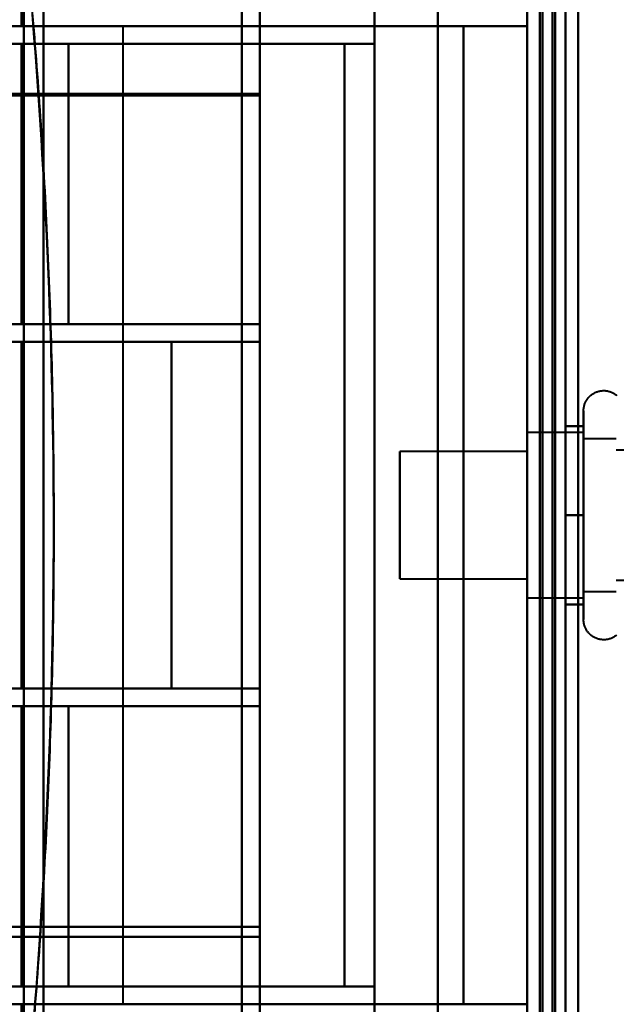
# Model space of a CAD drawing. Header units: millimetres. Extents: x -1352 to 2139, y -120 to 1046.
# Tile 36 of 77: x -605 to -581, y 824 to 863. Entities that reach past the tile are written whole.
import ezdxf

# ---------------------------------------------------------------- set-up
doc = ezdxf.new("R2010")
doc.units = ezdxf.units.MM
doc.layers.add('A-GENM', color=13, linetype='Continuous', lineweight=40)
doc.layers.add('G-IMPT', color=8, linetype='Continuous', lineweight=40)

# ---------------------------------------------------------------- blocks, each defined once
blk = doc.blocks.new('Maintenance r21 - Maintenance r21-755170-Avant')
at = {"layer": 'A-GENM'}
for p, q in [((-585, 973.372), (-585, 0)), ((-585, 0), (-585, 973.372))]:
    blk.add_line(p, q, dxfattribs=at)
blk = doc.blocks.new('Souche connecteur circulaire R23 - Souche connecteur circulaire R23-755166-Avant')
at = {"layer": 'A-GENM'}
blk.add_line((-585, 770), (-585, 927.5), dxfattribs=at)
blk = doc.blocks.new('NEXA 1000 CALQUES_dwg-755156-Avant')
at = {"layer": 'G-IMPT'}
for p, q in [((-585, 972.772), (-585, 128.972)), ((-604, 921.872), (-604, 763.372)), ((-604, 763.372), (-604, 921.872)), ((-585, 921.872), (-585, 763.372)), ((-585, 921.872), (-585, 604.872)), ((-585, 604.872), (-585, 921.872)), ((-585, 604.872), (-585, 921.872)), ((-584.5, 763.372), (-584.5, 921.872)), ((-584.5, 604.872), (-584.5, 921.872)), ((-584.5, 921.872), (-584.5, 604.872)), ((-584.5, 921.872), (-584.5, 604.872)), ((-604.773, 921.281), (-604.773, 763.372)), ((-604.773, 763.372), (-604.773, 921.281)), ((-596.2, 878.55), (-596.2, 808.55)), ((-596.2, 808.55), (-596.2, 878.55)), ((-595.5, 878.55), (-595.5, 808.55)), ((-595.5, 808.55), (-595.5, 878.55)), ((-585, 808.55), (-585, 878.55)), ((-585, 878.55), (-585, 808.55)), ((-596.2, 878.052), (-596.2, 809.032)), ((-596.2, 809.032), (-596.2, 878.052)), ((-595.5, 878.052), (-595.5, 809.032)), ((-595.5, 809.032), (-595.5, 878.052)), ((-614.861, 862.572), (-604.861, 862.572)), ((-604.861, 862.572), (-614.861, 862.572)), ((-604.861, 862.572), (-608.861, 862.572)), ((-608.861, 862.572), (-604.861, 862.572)), ((-600.861, 862.572), (-604.861, 862.572)), ((-604.861, 862.572), (-600.861, 862.572)), ((-600.861, 824.172), (-600.861, 862.572)), ((-614.861, 861.872), (-604.861, 861.872)), ((-604.861, 861.872), (-614.861, 861.872)), ((-604.861, 861.872), (-608.861, 861.872)), ((-608.861, 861.872), (-604.861, 861.872)), ((-603.015, 861.872), (-592.174, 861.872)), ((-592.174, 861.872), (-603.015, 861.872)), ((-595.5, 859.917), (-595.5, 850.872)), ((-595.5, 850.872), (-595.5, 859.917)), ((-595.5, 850.172), (-595.5, 859.85)), ((-595.5, 859.85), (-595.5, 850.172)), ((-604.861, 850.872), (-614.861, 850.872)), ((-614.861, 850.872), (-604.861, 850.872)), ((-608.861, 850.872), (-604.861, 850.872)), ((-604.861, 850.872), (-608.861, 850.872)), ((-595.5, 850.872), (-603.015, 850.872)), ((-603.015, 850.872), (-595.5, 850.872)), ((-613.709, 850.172), (-595.5, 850.172)), ((-604.861, 850.172), (-608.861, 850.172)), ((-608.861, 850.172), (-604.861, 850.172)), ((-598.974, 850.172), (-595.5, 850.172)), ((-595.5, 850.172), (-598.974, 850.172)), ((-582.785, 845.422), (-582.785, 847.472)), ((-582.785, 839.272), (-582.785, 846.923)), ((-582.785, 846.622), (-585, 846.622)), ((-585, 846.622), (-585, 840.558)), ((-585, 843.372), (-585, 846.622)), ((-582.785, 846.622), (-582.785, 841.747)), ((-582.785, 844.997), (-582.785, 846.622)), ((-585, 846.187), (-585, 843.372)), ((-581.5, 846.372), (-582.785, 846.372)), ((-582.785, 846.372), (-582.785, 841.872)), ((-582.785, 841.872), (-582.785, 846.372)), ((-582.785, 840.122), (-582.785, 846.187)), ((-585, 845.872), (-590, 845.872)), ((-590, 843.372), (-590, 845.872)), ((-590, 845.872), (-590, 843.372)), ((-585, 843.372), (-585, 845.872)), ((-585, 845.872), (-585, 843.372)), ((-569.611, 845.921), (-581.5, 845.921)), ((-582.785, 839.822), (-582.785, 845.422)), ((-582.785, 844.997), (-582.785, 840.122)), ((-582.785, 840.558), (-582.785, 844.997)), ((-582.785, 844.872), (-582.785, 840.372)), ((-582.785, 840.372), (-582.785, 844.872)), ((-590, 840.872), (-590, 843.372)), ((-590, 843.372), (-590, 840.872)), ((-585, 843.372), (-585, 840.122)), ((-585, 840.872), (-585, 843.372)), ((-585, 840.122), (-585, 843.372)), ((-585, 843.372), (-585, 840.872)), ((-590, 840.872), (-585, 840.872)), ((-581.5, 840.824), (-569.611, 840.824)), ((-582.785, 840.372), (-581.5, 840.372)), ((-585, 840.122), (-582.785, 840.122)), ((-595.5, 836.572), (-613.709, 836.572)), ((-608.861, 836.572), (-604.861, 836.572)), ((-604.861, 836.572), (-608.861, 836.572)), ((-595.5, 836.572), (-598.974, 836.572)), ((-598.974, 836.572), (-595.5, 836.572)), ((-595.5, 827.21), (-595.5, 836.572)), ((-595.5, 836.572), (-595.5, 827.21)), ((-614.861, 835.872), (-604.861, 835.872)), ((-604.861, 835.872), (-614.861, 835.872)), ((-604.861, 835.872), (-608.861, 835.872)), ((-608.861, 835.872), (-604.861, 835.872)), ((-603.015, 835.872), (-595.5, 835.872)), ((-595.5, 835.872), (-603.015, 835.872)), ((-595.5, 835.872), (-595.5, 826.827)), ((-595.5, 826.827), (-595.5, 835.872)), ((-604.861, 824.872), (-614.861, 824.872)), ((-614.861, 824.872), (-604.861, 824.872)), ((-608.861, 824.872), (-604.861, 824.872)), ((-604.861, 824.872), (-608.861, 824.872)), ((-592.174, 824.872), (-603.015, 824.872)), ((-603.015, 824.872), (-592.174, 824.872)), ((-604.861, 824.172), (-614.861, 824.172)), ((-614.861, 824.172), (-604.861, 824.172)), ((-608.861, 824.172), (-604.861, 824.172)), ((-604.861, 824.172), (-608.861, 824.172)), ((-604.861, 824.172), (-600.861, 824.172)), ((-600.861, 824.172), (-604.861, 824.172))]:
    blk.add_line(p, q, dxfattribs=at)
at = {"layer": 'G-IMPT', "flags": 128}
for points in [[(-585, 972.772), (-585, 761.822), (-585, 550.872), (-585, 339.922), (-585, 128.972)], [(-585, 128.972), (-585, 339.922), (-585, 550.872), (-585, 761.822), (-585, 972.772)], [(-584.5, 972.772), (-584.5, 761.822), (-584.5, 550.872), (-584.5, 339.922), (-584.5, 128.972)], [(-584.4, 128.972), (-584.4, 339.922), (-584.4, 550.872), (-584.4, 761.822), (-584.4, 972.772)], [(-584.4, 972.772), (-584.4, 761.822), (-584.4, 550.872), (-584.4, 339.922), (-584.4, 128.972)], [(-584.4, 128.972), (-584.4, 339.922), (-584.4, 550.872), (-584.4, 761.822), (-584.4, 972.772)], [(-584.5, 129.472), (-584.5, 340.172), (-584.5, 550.872), (-584.5, 761.572), (-584.5, 972.272)], [(-584.5, 972.272), (-584.5, 761.572), (-584.5, 550.872), (-584.5, 340.172), (-584.5, 129.472)], [(-584.5, 129.472), (-584.5, 340.172), (-584.5, 550.872), (-584.5, 761.572), (-584.5, 972.272)], [(-584.5, 972.272), (-584.5, 761.572), (-584.5, 550.872), (-584.5, 340.172), (-584.5, 129.472)], [(-584.5, 129.472), (-584.5, 340.172), (-584.5, 550.872), (-584.5, 761.572), (-584.5, 972.272)], [(-584.5, 972.272), (-584.5, 761.572), (-584.5, 550.872), (-584.5, 340.172), (-584.5, 129.472)], [(-584, 129.472), (-584, 340.172), (-584, 550.872), (-584, 761.572), (-584, 972.272)], [(-584, 972.272), (-584, 761.572), (-584, 550.872), (-584, 340.172), (-584, 129.472)], [(-584, 129.472), (-584, 340.172), (-584, 550.872), (-584, 761.572), (-584, 972.272)], [(-583.9, 972.272), (-583.9, 761.572), (-583.9, 550.872), (-583.9, 340.172), (-583.9, 129.472)], [(-583.9, 129.472), (-583.9, 340.172), (-583.9, 550.872), (-583.9, 761.572), (-583.9, 972.272)], [(-583.9, 972.272), (-583.9, 761.572), (-583.9, 550.872), (-583.9, 340.172), (-583.9, 129.472)], [(-585, 128.972), (-585, 331.172), (-585, 533.372), (-585, 735.572), (-585, 937.772)], [(-585, 937.772), (-585, 735.572), (-585, 533.372), (-585, 331.172), (-585, 128.972)], [(-584.5, 128.972), (-584.5, 331.172), (-584.5, 533.372), (-584.5, 735.572), (-584.5, 937.772)], [(-584.4, 128.972), (-584.4, 331.172), (-584.4, 533.372), (-584.4, 735.572), (-584.4, 937.772)], [(-584.4, 937.772), (-584.4, 735.572), (-584.4, 533.372), (-584.4, 331.172), (-584.4, 128.972)], [(-584.4, 937.772), (-584.4, 735.572), (-584.4, 533.372), (-584.4, 331.172), (-584.4, 128.972)], [(-583.5, 937.272), (-583.5, 735.322), (-583.5, 533.372), (-583.5, 331.422), (-583.5, 129.472)], [(-583.5, 129.472), (-583.5, 331.422), (-583.5, 533.372), (-583.5, 735.322), (-583.5, 937.272)], [(-583.5, 937.272), (-583.5, 735.322), (-583.5, 533.372), (-583.5, 331.422), (-583.5, 129.472)], [(-583.5, 129.472), (-583.5, 331.422), (-583.5, 533.372), (-583.5, 735.322), (-583.5, 937.272)], [(-584.5, 903.372), (-584.5, 873.372), (-584.5, 843.372), (-584.5, 813.372), (-584.5, 783.372)], [(-584.5, 783.372), (-584.5, 813.372), (-584.5, 843.372), (-584.5, 873.372), (-584.5, 903.372)], [(-584.5, 783.372), (-584.5, 813.372), (-584.5, 843.372), (-584.5, 873.372), (-584.5, 903.372)], [(-584.5, 903.372), (-584.5, 873.372), (-584.5, 843.372), (-584.5, 813.372), (-584.5, 783.372)], [(-583.5, 903.372), (-583.5, 873.372), (-583.5, 843.372), (-583.5, 813.372), (-583.5, 783.372)], [(-583.5, 783.372), (-583.5, 813.372), (-583.5, 843.372), (-583.5, 873.372), (-583.5, 903.372)], [(-583.5, 783.372), (-583.5, 813.372), (-583.5, 843.372), (-583.5, 873.372), (-583.5, 903.372)], [(-583.5, 903.372), (-583.5, 873.372), (-583.5, 843.372), (-583.5, 813.372), (-583.5, 783.372)], [(-595.5, 882.872), (-595.5, 877.134), (-595.5, 871.395), (-595.5, 865.656), (-595.5, 859.917)], [(-595.5, 859.917), (-595.5, 865.656), (-595.5, 871.395), (-595.5, 877.134), (-595.5, 882.872)], [(-591, 882.872), (-591, 863.122), (-591, 843.372), (-591, 823.622), (-591, 803.872)], [(-591, 803.872), (-591, 823.622), (-591, 843.372), (-591, 863.122), (-591, 882.872)], [(-588.509, 803.872), (-588.509, 823.622), (-588.509, 843.372), (-588.509, 863.122), (-588.509, 882.872)], [(-588.509, 882.872), (-588.509, 863.122), (-588.509, 843.372), (-588.509, 823.622), (-588.509, 803.872)], [(-585, 882.872), (-585, 863.122), (-585, 843.372), (-585, 823.622), (-585, 803.872)], [(-585, 803.872), (-585, 823.622), (-585, 843.372), (-585, 863.122), (-585, 882.872)], [(-595.5, 859.85), (-595.5, 865.431), (-595.5, 871.011), (-595.5, 876.592), (-595.5, 882.172)], [(-595.5, 882.172), (-595.5, 876.592), (-595.5, 871.011), (-595.5, 865.431), (-595.5, 859.85)], [(-591, 861.872), (-591, 865.622), (-591, 869.372), (-591, 873.122), (-591, 876.872)], [(-591, 876.872), (-591, 873.122), (-591, 869.372), (-591, 865.622), (-591, 861.872)], [(-585, 810.572), (-585, 826.972), (-585, 843.372), (-585, 859.772), (-585, 876.172)], [(-585, 876.172), (-585, 859.772), (-585, 843.372), (-585, 826.972), (-585, 810.572)], [(-585, 810.572), (-585, 826.972), (-585, 843.372), (-585, 859.772), (-585, 876.172)], [(-585, 810.572), (-585, 826.972), (-585, 843.372), (-585, 859.772), (-585, 876.172)], [(-585, 876.172), (-585, 859.772), (-585, 843.372), (-585, 826.972), (-585, 810.572)], [(-585, 876.172), (-585, 859.772), (-585, 843.372), (-585, 826.972), (-585, 810.572)], [(-584.5, 810.572), (-584.5, 826.972), (-584.5, 843.372), (-584.5, 859.772), (-584.5, 876.172)], [(-584.5, 876.172), (-584.5, 859.772), (-584.5, 843.372), (-584.5, 826.972), (-584.5, 810.572)], [(-583, 876.172), (-583, 859.772), (-583, 843.372), (-583, 826.972), (-583, 810.572)], [(-583, 810.572), (-583, 826.972), (-583, 843.372), (-583, 859.772), (-583, 876.172)], [(-583, 876.172), (-583, 859.772), (-583, 843.372), (-583, 826.972), (-583, 810.572)], [(-583, 810.572), (-583, 826.972), (-583, 843.372), (-583, 859.772), (-583, 876.172)], [(-583, 810.572), (-583, 826.972), (-583, 843.372), (-583, 859.772), (-583, 876.172)], [(-583, 876.172), (-583, 859.772), (-583, 843.372), (-583, 826.972), (-583, 810.572)], [(-604.861, 872.872), (-604.861, 870.297), (-604.861, 867.722), (-604.861, 865.147), (-604.861, 862.572)], [(-604.861, 862.572), (-604.861, 865.147), (-604.861, 867.722), (-604.861, 870.297), (-604.861, 872.872)], [(-585, 813.872), (-585, 828.622), (-585, 843.372), (-585, 858.122), (-585, 872.872)], [(-585, 872.872), (-585, 858.122), (-585, 843.372), (-585, 828.622), (-585, 813.872)], [(-614.152, 862.572), (-607.489, 862.572), (-600.826, 862.572), (-594.163, 862.572), (-587.5, 862.572)], [(-587.5, 862.572), (-594.163, 862.572), (-600.826, 862.572), (-607.489, 862.572), (-614.152, 862.572)], [(-604.861, 862.572), (-600.521, 862.572), (-596.18, 862.572), (-591.84, 862.572), (-587.5, 862.572)], [(-587.5, 862.572), (-591.84, 862.572), (-596.18, 862.572), (-600.521, 862.572), (-604.861, 862.572)], [(-585, 862.572), (-585.625, 862.572), (-586.25, 862.572), (-586.875, 862.572), (-587.5, 862.572)], [(-587.5, 862.572), (-587.5, 852.972), (-587.5, 843.372), (-587.5, 833.772), (-587.5, 824.172)], [(-587.5, 824.172), (-587.5, 833.772), (-587.5, 843.372), (-587.5, 852.972), (-587.5, 862.572)], [(-587.5, 862.572), (-586.875, 862.572), (-586.25, 862.572), (-585.625, 862.572), (-585, 862.572)], [(-587.5, 862.572), (-587.5, 852.972), (-587.5, 843.372), (-587.5, 833.772), (-587.5, 824.172)], [(-587.5, 824.172), (-587.5, 833.772), (-587.5, 843.372), (-587.5, 852.972), (-587.5, 862.572)], [(-587.5, 862.572), (-587.5, 852.972), (-587.5, 843.372), (-587.5, 833.772), (-587.5, 824.172)], [(-587.5, 862.572), (-586.875, 862.572), (-586.25, 862.572), (-585.625, 862.572), (-585, 862.572)], [(-585, 862.572), (-585.625, 862.572), (-586.25, 862.572), (-586.875, 862.572), (-587.5, 862.572)], [(-587.5, 824.172), (-587.5, 833.772), (-587.5, 843.372), (-587.5, 852.972), (-587.5, 862.572)], [(-587.5, 862.572), (-587.5, 852.972), (-587.5, 843.372), (-587.5, 833.772), (-587.5, 824.172)], [(-587.5, 824.172), (-587.5, 833.772), (-587.5, 843.372), (-587.5, 852.972), (-587.5, 862.572)], [(-585, 824.172), (-585, 833.772), (-585, 843.372), (-585, 852.972), (-585, 862.572)], [(-585, 862.572), (-585, 852.972), (-585, 843.372), (-585, 833.772), (-585, 824.172)], [(-585, 824.172), (-585, 833.772), (-585, 843.372), (-585, 852.972), (-585, 862.572)], [(-585, 862.572), (-585, 852.972), (-585, 843.372), (-585, 833.772), (-585, 824.172)], [(-591, 861.872), (-596.734, 861.872), (-602.468, 861.872), (-608.202, 861.872), (-613.936, 861.872)], [(-613.936, 861.872), (-608.202, 861.872), (-602.468, 861.872), (-596.734, 861.872), (-591, 861.872)], [(-603.015, 861.872), (-603.477, 861.872), (-603.938, 861.872), (-604.399, 861.872), (-604.861, 861.872)], [(-604.861, 861.872), (-604.861, 859.122), (-604.861, 856.372), (-604.861, 853.622), (-604.861, 850.872)], [(-604.861, 850.872), (-604.861, 853.622), (-604.861, 856.372), (-604.861, 859.122), (-604.861, 861.872)], [(-604.861, 850.872), (-604.861, 853.622), (-604.861, 856.372), (-604.861, 859.122), (-604.861, 861.872)], [(-604.861, 861.872), (-601.689, 861.872), (-598.517, 861.872), (-595.346, 861.872), (-592.174, 861.872)], [(-604.861, 861.872), (-604.861, 859.122), (-604.861, 856.372), (-604.861, 853.622), (-604.861, 850.872)], [(-604.861, 850.872), (-604.861, 853.622), (-604.861, 856.372), (-604.861, 859.122), (-604.861, 861.872)], [(-592.174, 861.872), (-595.346, 861.872), (-598.517, 861.872), (-601.689, 861.872), (-604.861, 861.872)], [(-604.861, 861.872), (-601.396, 861.872), (-597.93, 861.872), (-594.465, 861.872), (-591, 861.872)], [(-604.861, 861.872), (-604.399, 861.872), (-603.938, 861.872), (-603.477, 861.872), (-603.015, 861.872)], [(-591, 861.872), (-594.465, 861.872), (-597.93, 861.872), (-601.396, 861.872), (-604.861, 861.872)], [(-604.861, 861.872), (-604.861, 859.122), (-604.861, 856.372), (-604.861, 853.622), (-604.861, 850.872)], [(-603.015, 850.872), (-603.015, 853.622), (-603.015, 856.372), (-603.015, 859.122), (-603.015, 861.872)], [(-603.015, 861.872), (-603.015, 859.122), (-603.015, 856.372), (-603.015, 853.622), (-603.015, 850.872)], [(-592.174, 824.872), (-592.174, 834.122), (-592.174, 843.372), (-592.174, 852.622), (-592.174, 861.872)], [(-592.174, 861.872), (-592.174, 852.622), (-592.174, 843.372), (-592.174, 834.122), (-592.174, 824.872)], [(-591, 824.872), (-591, 834.122), (-591, 843.372), (-591, 852.622), (-591, 861.872)], [(-591, 861.872), (-591, 852.622), (-591, 843.372), (-591, 834.122), (-591, 824.872)], [(-612.738, 859.917), (-608.428, 859.917), (-604.119, 859.917), (-599.809, 859.917), (-595.5, 859.917)], [(-595.5, 859.917), (-599.809, 859.917), (-604.119, 859.917), (-608.428, 859.917), (-612.738, 859.917)], [(-595.5, 859.85), (-599.79, 859.85), (-604.08, 859.85), (-608.37, 859.85), (-612.659, 859.85)], [(-612.659, 859.85), (-608.37, 859.85), (-604.08, 859.85), (-599.79, 859.85), (-595.5, 859.85)], [(-595.5, 850.872), (-600.052, 850.872), (-604.604, 850.872), (-609.157, 850.872), (-613.709, 850.872)], [(-613.709, 850.872), (-609.157, 850.872), (-604.604, 850.872), (-600.052, 850.872), (-595.5, 850.872)], [(-604.861, 850.872), (-604.399, 850.872), (-603.938, 850.872), (-603.477, 850.872), (-603.015, 850.872)], [(-595.5, 850.872), (-597.84, 850.872), (-600.18, 850.872), (-602.521, 850.872), (-604.861, 850.872)], [(-595.5, 850.872), (-597.84, 850.872), (-600.18, 850.872), (-602.521, 850.872), (-604.861, 850.872)], [(-604.861, 850.872), (-602.521, 850.872), (-600.18, 850.872), (-597.84, 850.872), (-595.5, 850.872)], [(-603.015, 850.872), (-603.477, 850.872), (-603.938, 850.872), (-604.399, 850.872), (-604.861, 850.872)], [(-604.861, 850.872), (-602.521, 850.872), (-600.18, 850.872), (-597.84, 850.872), (-595.5, 850.872)], [(-595.5, 850.872), (-595.5, 850.697), (-595.5, 850.522), (-595.5, 850.347), (-595.5, 850.172)], [(-595.5, 850.172), (-595.5, 850.347), (-595.5, 850.522), (-595.5, 850.697), (-595.5, 850.872)], [(-595.5, 850.872), (-595.5, 850.697), (-595.5, 850.522), (-595.5, 850.347), (-595.5, 850.172)], [(-595.5, 850.172), (-595.5, 850.347), (-595.5, 850.522), (-595.5, 850.697), (-595.5, 850.872)], [(-595.5, 850.872), (-595.5, 850.697), (-595.5, 850.522), (-595.5, 850.347), (-595.5, 850.172)], [(-595.5, 850.172), (-595.5, 850.347), (-595.5, 850.522), (-595.5, 850.697), (-595.5, 850.872)], [(-595.5, 850.172), (-600.052, 850.172), (-604.604, 850.172), (-609.157, 850.172), (-613.709, 850.172)], [(-613.709, 850.172), (-609.157, 850.172), (-604.604, 850.172), (-600.052, 850.172), (-595.5, 850.172)], [(-598.974, 850.172), (-601.365, 850.172), (-603.755, 850.172), (-606.146, 850.172), (-608.536, 850.172)], [(-608.536, 850.172), (-606.146, 850.172), (-603.755, 850.172), (-601.365, 850.172), (-598.974, 850.172)], [(-604.861, 836.572), (-604.861, 839.972), (-604.861, 843.372), (-604.861, 846.772), (-604.861, 850.172)], [(-604.861, 850.172), (-602.521, 850.172), (-600.18, 850.172), (-597.84, 850.172), (-595.5, 850.172)], [(-604.861, 850.172), (-604.861, 846.772), (-604.861, 843.372), (-604.861, 839.972), (-604.861, 836.572)], [(-604.861, 836.572), (-604.861, 839.972), (-604.861, 843.372), (-604.861, 846.772), (-604.861, 850.172)], [(-604.861, 850.172), (-602.521, 850.172), (-600.18, 850.172), (-597.84, 850.172), (-595.5, 850.172)], [(-595.5, 850.172), (-597.84, 850.172), (-600.18, 850.172), (-602.521, 850.172), (-604.861, 850.172)], [(-595.5, 850.172), (-597.84, 850.172), (-600.18, 850.172), (-602.521, 850.172), (-604.861, 850.172)], [(-604.861, 850.172), (-604.861, 846.772), (-604.861, 843.372), (-604.861, 839.972), (-604.861, 836.572)], [(-598.974, 836.572), (-598.974, 839.972), (-598.974, 843.372), (-598.974, 846.772), (-598.974, 850.172)], [(-598.974, 850.172), (-598.974, 846.772), (-598.974, 843.372), (-598.974, 839.972), (-598.974, 836.572)], [(-582.785, 847.472), (-582.785, 847.504), (-582.783, 847.535), (-582.779, 847.567), (-582.775, 847.598), (-582.769, 847.629), (-582.762, 847.66), (-582.754, 847.691), (-582.745, 847.721), (-582.734, 847.751), (-582.723, 847.78), (-582.71, 847.809), (-582.696, 847.837), (-582.681, 847.865), (-582.664, 847.892), (-582.647, 847.919), (-582.629, 847.944), (-582.609, 847.969), (-582.589, 847.993), (-582.568, 848.017), (-582.545, 848.039), (-582.522, 848.061), (-582.498, 848.082), (-582.474, 848.101), (-582.448, 848.12), (-582.422, 848.137), (-582.395, 848.154), (-582.367, 848.169), (-582.339, 848.184), (-582.31, 848.197), (-582.281, 848.209), (-582.251, 848.22), (-582.221, 848.23), (-582.191, 848.238), (-582.16, 848.245), (-582.129, 848.251), (-582.098, 848.256), (-582.066, 848.259), (-582.035, 848.262), (-582.003, 848.263), (-581.972, 848.262), (-581.94, 848.261), (-581.909, 848.258), (-581.877, 848.254), (-581.846, 848.249), (-581.815, 848.242), (-581.784, 848.234), (-581.754, 848.225), (-581.724, 848.215), (-581.695, 848.204), (-581.666, 848.191), (-581.637, 848.177), (-581.609, 848.162), (-581.582, 848.146), (-581.555, 848.129), (-581.53, 848.111), (-581.504, 848.092), (-581.48, 848.072)], [(-582.785, 847.472), (-582.785, 847.469), (-582.785, 847.459), (-582.785, 847.443), (-582.785, 847.42), (-582.785, 847.391), (-582.785, 847.355), (-582.785, 847.313), (-582.785, 847.264), (-582.785, 847.209), (-582.785, 847.149), (-582.785, 847.082), (-582.785, 847.009), (-582.785, 846.93), (-582.785, 846.923)], [(-582.785, 839.822), (-582.785, 839.906), (-582.785, 839.997), (-582.785, 840.093), (-582.785, 840.194), (-582.785, 840.3), (-582.785, 840.411), (-582.785, 840.526), (-582.785, 840.647), (-582.785, 840.771), (-582.785, 840.9), (-582.785, 841.033), (-582.785, 841.169), (-582.785, 841.31), (-582.785, 841.453), (-582.785, 841.599), (-582.785, 841.749), (-582.785, 841.9), (-582.785, 842.055), (-582.785, 842.211), (-582.785, 842.369), (-582.785, 842.529), (-582.785, 842.69), (-582.785, 842.852), (-582.785, 843.015), (-582.785, 843.179), (-582.785, 843.343), (-582.785, 843.507), (-582.785, 843.671), (-582.785, 843.834), (-582.785, 843.996), (-582.785, 844.158), (-582.785, 844.318), (-582.785, 844.477), (-582.785, 844.634), (-582.785, 844.789), (-582.785, 844.942), (-582.785, 845.092), (-582.785, 845.239), (-582.785, 845.384), (-582.785, 845.525), (-582.785, 845.663), (-582.785, 845.797), (-582.785, 845.927), (-582.785, 846.054), (-582.785, 846.175), (-582.785, 846.293), (-582.785, 846.406), (-582.785, 846.513), (-582.785, 846.616), (-582.785, 846.714), (-582.785, 846.806), (-582.785, 846.893), (-582.785, 846.974), (-582.785, 847.05), (-582.785, 847.119), (-582.785, 847.183), (-582.785, 847.24), (-582.785, 847.292), (-582.785, 847.337), (-582.785, 847.375), (-582.785, 847.408), (-582.785, 847.433), (-582.785, 847.453), (-582.785, 847.465), (-582.785, 847.472), (-582.785, 847.472)], [(-583.5, 843.372), (-583.5, 844.247), (-583.5, 845.122), (-583.5, 845.997), (-583.5, 846.872)], [(-583.5, 846.872), (-583.5, 845.997), (-583.5, 845.122), (-583.5, 844.247), (-583.5, 843.372)], [(-583.5, 843.372), (-583.5, 844.247), (-583.5, 845.122), (-583.5, 845.997), (-583.5, 846.872)], [(-583.5, 846.872), (-583.321, 846.872), (-583.143, 846.872), (-582.964, 846.872), (-582.785, 846.872)], [(-582.785, 846.872), (-582.964, 846.872), (-583.143, 846.872), (-583.321, 846.872), (-583.5, 846.872)], [(-583.5, 846.872), (-583.321, 846.872), (-583.143, 846.872), (-582.964, 846.872), (-582.785, 846.872)], [(-582.785, 846.872), (-582.964, 846.872), (-583.143, 846.872), (-583.321, 846.872), (-583.5, 846.872)], [(-583.5, 846.872), (-583.5, 845.997), (-583.5, 845.122), (-583.5, 844.247), (-583.5, 843.372)], [(-582.785, 846.923), (-582.785, 846.838), (-582.785, 846.748), (-582.785, 846.652), (-582.785, 846.551), (-582.785, 846.445), (-582.785, 846.334), (-582.785, 846.218), (-582.785, 846.098), (-582.785, 845.973), (-582.785, 845.844), (-582.785, 845.712), (-582.785, 845.575), (-582.785, 845.435), (-582.785, 845.292), (-582.785, 845.145), (-582.785, 844.996), (-582.785, 844.844), (-582.785, 844.69), (-582.785, 844.534), (-582.785, 844.376), (-582.785, 844.216), (-582.785, 844.055), (-582.785, 843.892), (-582.785, 843.729), (-582.785, 843.566), (-582.785, 843.402), (-582.785, 843.238), (-582.785, 843.074), (-582.785, 842.911), (-582.785, 842.748), (-582.785, 842.587), (-582.785, 842.426), (-582.785, 842.268), (-582.785, 842.111), (-582.785, 841.956), (-582.785, 841.803), (-582.785, 841.653), (-582.785, 841.505), (-582.785, 841.361), (-582.785, 841.219), (-582.785, 841.082), (-582.785, 840.948), (-582.785, 840.817), (-582.785, 840.691), (-582.785, 840.569), (-582.785, 840.452), (-582.785, 840.339), (-582.785, 840.231), (-582.785, 840.128), (-582.785, 840.031), (-582.785, 839.938), (-582.785, 839.851), (-582.785, 839.77), (-582.785, 839.695), (-582.785, 839.625), (-582.785, 839.562), (-582.785, 839.504), (-582.785, 839.453), (-582.785, 839.408), (-582.785, 839.369), (-582.785, 839.337), (-582.785, 839.311), (-582.785, 839.292), (-582.785, 839.279), (-582.785, 839.273), (-582.785, 839.272)], [(-582.785, 846.872), (-582.785, 845.997), (-582.785, 845.122), (-582.785, 844.247), (-582.785, 843.372)], [(-582.785, 843.372), (-582.785, 844.247), (-582.785, 845.122), (-582.785, 845.997), (-582.785, 846.872)], [(-583.5, 839.872), (-583.5, 840.747), (-583.5, 841.622), (-583.5, 842.497), (-583.5, 843.372)], [(-583.5, 843.372), (-583.5, 842.497), (-583.5, 841.622), (-583.5, 840.747), (-583.5, 839.872)], [(-583.5, 839.872), (-583.5, 840.747), (-583.5, 841.622), (-583.5, 842.497), (-583.5, 843.372)], [(-583.5, 843.372), (-583.321, 843.372), (-583.143, 843.372), (-582.964, 843.372), (-582.785, 843.372)], [(-582.785, 843.372), (-582.964, 843.372), (-583.143, 843.372), (-583.321, 843.372), (-583.5, 843.372)], [(-583.5, 843.372), (-583.321, 843.372), (-583.143, 843.372), (-582.964, 843.372), (-582.785, 843.372)], [(-582.785, 843.372), (-582.964, 843.372), (-583.143, 843.372), (-583.321, 843.372), (-583.5, 843.372)], [(-583.5, 843.372), (-583.5, 842.497), (-583.5, 841.622), (-583.5, 840.747), (-583.5, 839.872)], [(-582.785, 843.372), (-582.785, 842.497), (-582.785, 841.622), (-582.785, 840.747), (-582.785, 839.872)], [(-582.785, 839.872), (-582.785, 840.747), (-582.785, 841.622), (-582.785, 842.497), (-582.785, 843.372)], [(-582.785, 839.872), (-582.964, 839.872), (-583.143, 839.872), (-583.321, 839.872), (-583.5, 839.872)], [(-583.5, 839.872), (-583.321, 839.872), (-583.143, 839.872), (-582.964, 839.872), (-582.785, 839.872)], [(-582.785, 839.872), (-582.964, 839.872), (-583.143, 839.872), (-583.321, 839.872), (-583.5, 839.872)], [(-583.5, 839.872), (-583.321, 839.872), (-583.143, 839.872), (-582.964, 839.872), (-582.785, 839.872)], [(-582.785, 839.272), (-582.785, 839.276), (-582.785, 839.285), (-582.785, 839.302), (-582.785, 839.325), (-582.785, 839.354), (-582.785, 839.39), (-582.785, 839.432), (-582.785, 839.48), (-582.785, 839.535), (-582.785, 839.596), (-582.785, 839.663), (-582.785, 839.736), (-582.785, 839.814), (-582.785, 839.822)], [(-581.491, 838.663), (-581.516, 838.643), (-581.541, 838.625), (-581.568, 838.607), (-581.595, 838.591), (-581.622, 838.575), (-581.65, 838.561), (-581.679, 838.548), (-581.708, 838.536), (-581.738, 838.525), (-581.768, 838.515), (-581.799, 838.507), (-581.829, 838.499), (-581.86, 838.493), (-581.892, 838.489), (-581.923, 838.485), (-581.955, 838.483), (-581.986, 838.482), (-582.018, 838.482), (-582.049, 838.484), (-582.081, 838.487), (-582.112, 838.491), (-582.143, 838.496), (-582.174, 838.503), (-582.205, 838.51), (-582.235, 838.519), (-582.265, 838.53), (-582.295, 838.541), (-582.324, 838.554), (-582.352, 838.567), (-582.38, 838.582), (-582.407, 838.598), (-582.434, 838.615), (-582.46, 838.633), (-582.485, 838.652), (-582.509, 838.672), (-582.533, 838.694), (-582.556, 838.716), (-582.578, 838.738), (-582.598, 838.762), (-582.618, 838.787), (-582.637, 838.812), (-582.655, 838.838), (-582.672, 838.865), (-582.688, 838.892), (-582.702, 838.92), (-582.716, 838.949), (-582.728, 838.978), (-582.739, 839.008), (-582.749, 839.038), (-582.758, 839.068), (-582.766, 839.099), (-582.772, 839.13), (-582.777, 839.161), (-582.781, 839.192), (-582.784, 839.224), (-582.785, 839.255), (-582.785, 839.272)], [(-595.5, 836.572), (-600.052, 836.572), (-604.604, 836.572), (-609.157, 836.572), (-613.709, 836.572)], [(-613.709, 836.572), (-609.157, 836.572), (-604.604, 836.572), (-600.052, 836.572), (-595.5, 836.572)], [(-608.536, 836.572), (-606.146, 836.572), (-603.755, 836.572), (-601.365, 836.572), (-598.974, 836.572)], [(-598.974, 836.572), (-601.365, 836.572), (-603.755, 836.572), (-606.146, 836.572), (-608.536, 836.572)], [(-595.5, 836.572), (-597.84, 836.572), (-600.18, 836.572), (-602.521, 836.572), (-604.861, 836.572)], [(-604.861, 836.572), (-602.521, 836.572), (-600.18, 836.572), (-597.84, 836.572), (-595.5, 836.572)], [(-595.5, 836.572), (-597.84, 836.572), (-600.18, 836.572), (-602.521, 836.572), (-604.861, 836.572)], [(-604.861, 836.572), (-602.521, 836.572), (-600.18, 836.572), (-597.84, 836.572), (-595.5, 836.572)], [(-595.5, 836.572), (-595.5, 836.397), (-595.5, 836.222), (-595.5, 836.047), (-595.5, 835.872)], [(-595.5, 835.872), (-595.5, 836.047), (-595.5, 836.222), (-595.5, 836.397), (-595.5, 836.572)], [(-595.5, 836.572), (-595.5, 836.397), (-595.5, 836.222), (-595.5, 836.047), (-595.5, 835.872)], [(-595.5, 835.872), (-595.5, 836.047), (-595.5, 836.222), (-595.5, 836.397), (-595.5, 836.572)], [(-595.5, 836.572), (-595.5, 836.397), (-595.5, 836.222), (-595.5, 836.047), (-595.5, 835.872)], [(-595.5, 835.872), (-595.5, 836.047), (-595.5, 836.222), (-595.5, 836.397), (-595.5, 836.572)], [(-595.5, 835.872), (-600.052, 835.872), (-604.604, 835.872), (-609.157, 835.872), (-613.709, 835.872)], [(-613.709, 835.872), (-609.157, 835.872), (-604.604, 835.872), (-600.052, 835.872), (-595.5, 835.872)], [(-604.861, 824.872), (-604.861, 827.622), (-604.861, 830.372), (-604.861, 833.122), (-604.861, 835.872)], [(-603.015, 835.872), (-603.477, 835.872), (-603.938, 835.872), (-604.399, 835.872), (-604.861, 835.872)], [(-604.861, 835.872), (-604.861, 833.122), (-604.861, 830.372), (-604.861, 827.622), (-604.861, 824.872)], [(-604.861, 824.872), (-604.861, 827.622), (-604.861, 830.372), (-604.861, 833.122), (-604.861, 835.872)], [(-604.861, 835.872), (-602.521, 835.872), (-600.18, 835.872), (-597.84, 835.872), (-595.5, 835.872)], [(-604.861, 835.872), (-604.861, 833.122), (-604.861, 830.372), (-604.861, 827.622), (-604.861, 824.872)], [(-604.861, 824.872), (-604.861, 827.622), (-604.861, 830.372), (-604.861, 833.122), (-604.861, 835.872)], [(-595.5, 835.872), (-597.84, 835.872), (-600.18, 835.872), (-602.521, 835.872), (-604.861, 835.872)], [(-604.861, 835.872), (-602.521, 835.872), (-600.18, 835.872), (-597.84, 835.872), (-595.5, 835.872)], [(-604.861, 835.872), (-604.399, 835.872), (-603.938, 835.872), (-603.477, 835.872), (-603.015, 835.872)], [(-595.5, 835.872), (-597.84, 835.872), (-600.18, 835.872), (-602.521, 835.872), (-604.861, 835.872)], [(-604.861, 835.872), (-604.861, 833.122), (-604.861, 830.372), (-604.861, 827.622), (-604.861, 824.872)], [(-603.015, 824.872), (-603.015, 827.622), (-603.015, 830.372), (-603.015, 833.122), (-603.015, 835.872)], [(-603.015, 835.872), (-603.015, 833.122), (-603.015, 830.372), (-603.015, 827.622), (-603.015, 824.872)], [(-595.5, 827.21), (-599.791, 827.21), (-604.082, 827.21), (-608.373, 827.21), (-612.663, 827.21)], [(-612.663, 827.21), (-608.373, 827.21), (-604.082, 827.21), (-599.791, 827.21), (-595.5, 827.21)], [(-595.5, 804.572), (-595.5, 810.232), (-595.5, 815.891), (-595.5, 821.551), (-595.5, 827.21)], [(-595.5, 827.21), (-595.5, 821.551), (-595.5, 815.891), (-595.5, 810.232), (-595.5, 804.572)], [(-595.5, 826.827), (-599.809, 826.827), (-604.119, 826.827), (-608.428, 826.827), (-612.738, 826.827)], [(-612.738, 826.827), (-608.428, 826.827), (-604.119, 826.827), (-599.809, 826.827), (-595.5, 826.827)], [(-595.5, 826.827), (-595.5, 821.089), (-595.5, 815.35), (-595.5, 809.611), (-595.5, 803.872)], [(-595.5, 803.872), (-595.5, 809.611), (-595.5, 815.35), (-595.5, 821.089), (-595.5, 826.827)], [(-591, 824.872), (-596.734, 824.872), (-602.468, 824.872), (-608.202, 824.872), (-613.936, 824.872)], [(-613.936, 824.872), (-608.202, 824.872), (-602.468, 824.872), (-596.734, 824.872), (-591, 824.872)], [(-604.861, 824.872), (-604.399, 824.872), (-603.938, 824.872), (-603.477, 824.872), (-603.015, 824.872)], [(-592.174, 824.872), (-595.346, 824.872), (-598.517, 824.872), (-601.689, 824.872), (-604.861, 824.872)], [(-591, 824.872), (-594.465, 824.872), (-597.93, 824.872), (-601.396, 824.872), (-604.861, 824.872)], [(-604.861, 824.872), (-601.689, 824.872), (-598.517, 824.872), (-595.346, 824.872), (-592.174, 824.872)], [(-603.015, 824.872), (-603.477, 824.872), (-603.938, 824.872), (-604.399, 824.872), (-604.861, 824.872)], [(-604.861, 824.872), (-601.396, 824.872), (-597.93, 824.872), (-594.465, 824.872), (-591, 824.872)], [(-591, 809.872), (-591, 813.622), (-591, 817.372), (-591, 821.122), (-591, 824.872)], [(-591, 824.872), (-591, 821.122), (-591, 817.372), (-591, 813.622), (-591, 809.872)], [(-587.5, 824.172), (-594.163, 824.172), (-600.826, 824.172), (-607.489, 824.172), (-614.152, 824.172)], [(-614.152, 824.172), (-607.489, 824.172), (-600.826, 824.172), (-594.163, 824.172), (-587.5, 824.172)], [(-587.5, 824.172), (-591.84, 824.172), (-596.18, 824.172), (-600.521, 824.172), (-604.861, 824.172)], [(-604.861, 824.172), (-604.861, 821.597), (-604.861, 819.022), (-604.861, 816.447), (-604.861, 813.872)], [(-604.861, 824.172), (-600.521, 824.172), (-596.18, 824.172), (-591.84, 824.172), (-587.5, 824.172)], [(-604.861, 813.872), (-604.861, 816.447), (-604.861, 819.022), (-604.861, 821.597), (-604.861, 824.172)], [(-587.5, 824.172), (-586.875, 824.172), (-586.25, 824.172), (-585.625, 824.172), (-585, 824.172)], [(-585, 824.172), (-585.625, 824.172), (-586.25, 824.172), (-586.875, 824.172), (-587.5, 824.172)], [(-587.5, 824.172), (-586.875, 824.172), (-586.25, 824.172), (-585.625, 824.172), (-585, 824.172)], [(-585, 824.172), (-585.625, 824.172), (-586.25, 824.172), (-586.875, 824.172), (-587.5, 824.172)]]:
    blk.add_lwpolyline(points, dxfattribs=at)
at = {"layer": 'G-IMPT'}
blk.add_open_spline([(-606.163, 808.55), (-605.333, 813.236), (-604.098, 824.354), (-603.306, 843.823), (-604.236, 863.178), (-605.514, 874.027), (-606.359, 878.55)], degree=3, dxfattribs=at)
blk.add_open_spline([(-606.359, 878.55), (-605.975, 876.281), (-605.425, 872.546), (-604.8, 867.086), (-604.25, 861.22), (-603.759, 853.559), (-603.528, 843.784), (-603.688, 834.126), (-604.135, 826.249), (-604.644, 820.385), (-605.251, 814.714), (-605.787, 810.886), (-606.163, 808.55)], degree=3, knots=[0, 0, 0, 0, 0.125, 0.1875, 0.25, 0.375, 0.5, 0.625, 0.75, 0.8125, 0.875, 1, 1, 1, 1], dxfattribs=at)

msp = doc.modelspace()

# ---------------------------------------------------------------- block references
at = {"layer": 'A-GENM'}
for name in ['Maintenance r21 - Maintenance r21-755170-Avant', 'Souche connecteur circulaire R23 - Souche connecteur circulaire R23-755166-Avant']:
    msp.add_blockref(name, (0, 0), dxfattribs=at)
at = {"layer": 'G-IMPT'}
msp.add_blockref('NEXA 1000 CALQUES_dwg-755156-Avant', (0, 0), dxfattribs=at)

doc.saveas('drawing.dxf')
